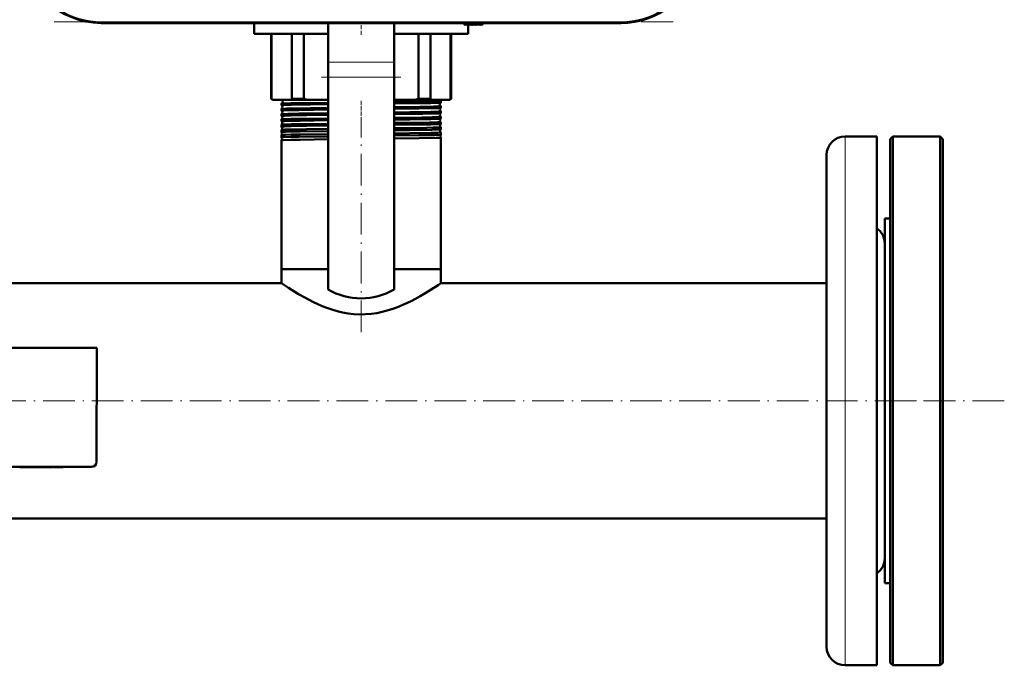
# Model space of a CAD drawing. Extents: x -1595 to 1972, y -1757 to 691.
# Tile 9 of 59: x 182 to 555, y -1757 to -1513. Entities that reach past the tile are written whole.
import ezdxf

# ---------------------------------------------------------------- set-up
doc = ezdxf.new("R2010")
doc.units = 0
doc.linetypes.add('DASHDOT', pattern=[18.5, 12, -3, 0.5, -3])

msp = doc.modelspace()

# ---------------------------------------------------------------- linework, layer by layer
at = {"color": 7, "linetype": 'DASHDOT', "lineweight": 18}
for p, q in [((429.51, -1513.94), (193.62, -1513.94)), ((296.57, -1534.86), (326.57, -1534.86)), ((311.57, -1631.38), (311.57, -1551.1)), ((554.77, -1657.3), (-251.63, -1657.3)), ((509.57, -1657.3), (533.57, -1657.3))]:
    msp.add_line(p, q, dxfattribs=at)
at = {"color": 7, "lineweight": 18}
for p, q in [((213.28, -1513.94), (213.28, -1514.44)), ((409.85, -1513.94), (213.28, -1513.94)), ((352.64, -1515.17), (352.57, -1514.44)), ((409.85, -1513.94), (409.85, -1514.44)), ((299.07, -1529.21), (324.07, -1529.21)), ((299.07, -1534.86), (324.07, -1534.86)), ((494.57, -1557.3), (494.57, -1745.06)), ((494.57, -1745.06), (494.57, -1757.3))]:
    msp.add_line(p, q, dxfattribs=at)
at = {"color": 7, "lineweight": 50}
for p, q in [((409.85, -1514.44), (213.28, -1514.44)), ((271.07, -1514.55), (271.07, -1514.44)), ((271.07, -1518.55), (271.07, -1514.55)), ((271.07, -1514.55), (299.07, -1514.55)), ((299.07, -1514.55), (271.07, -1514.55)), ((299.07, -1529.21), (299.07, -1514.44)), ((324.07, -1529.21), (324.07, -1514.44)), ((324.07, -1514.55), (350.58, -1514.55)), ((350.58, -1514.55), (324.07, -1514.55)), ((350.57, -1514.44), (350.62, -1515.02)), ((350.79, -1515.08), (350.94, -1514.94)), ((350.94, -1514.94), (351.08, -1515.14)), ((351.23, -1515.15), (351.45, -1514.94)), ((351.45, -1514.94), (351.59, -1515.14)), ((351.74, -1515.15), (351.96, -1514.94)), ((351.96, -1514.94), (352.1, -1515.14)), ((352.07, -1515.09), (352.07, -1518.55)), ((352.25, -1515.15), (352.47, -1514.94)), ((352.47, -1514.94), (352.61, -1515.14)), ((352.98, -1514.94), (352.76, -1515.15)), ((353.12, -1515.14), (352.98, -1514.94)), ((353.49, -1514.94), (353.27, -1515.15)), ((353.63, -1515.14), (353.49, -1514.94)), ((354, -1514.94), (353.78, -1515.15)), ((354.14, -1515.14), (354, -1514.94)), ((354.51, -1514.94), (354.29, -1515.15)), ((354.65, -1515.14), (354.51, -1514.94)), ((355.02, -1514.94), (354.8, -1515.15)), ((355.16, -1515.14), (355.02, -1514.94)), ((355.53, -1514.94), (355.31, -1515.15)), ((355.67, -1515.14), (355.53, -1514.94)), ((356.04, -1514.94), (355.82, -1515.15)), ((356.18, -1515.14), (356.04, -1514.94)), ((356.55, -1514.94), (356.33, -1515.15)), ((356.69, -1515.14), (356.55, -1514.94)), ((357.06, -1514.94), (356.84, -1515.15)), ((357.19, -1515.13), (357.06, -1514.94)), ((357.52, -1514.94), (357.35, -1515.14)), ((357.57, -1514.44), (357.52, -1514.94)), ((299.07, -1518.55), (271.07, -1518.55)), ((277.57, -1543.05), (277.57, -1518.55)), ((277.72, -1518.55), (277.72, -1543.05)), ((285.36, -1543.05), (285.36, -1518.55)), ((289.9, -1518.55), (289.9, -1543.05)), ((352.07, -1518.55), (324.07, -1518.55)), ((333.23, -1543.05), (333.23, -1518.55)), ((337.77, -1518.55), (337.77, -1543.05)), ((345.41, -1543.05), (345.41, -1518.55)), ((345.57, -1518.55), (345.57, -1543.05)), ((299.07, -1529.21), (299.07, -1534.86)), ((324.07, -1529.21), (324.07, -1534.86)), ((299.07, -1615.2), (299.07, -1534.86)), ((324.07, -1615.2), (324.07, -1534.86)), ((278.07, -1543.55), (277.57, -1543.05)), ((277.72, -1543.05), (277.57, -1543.05)), ((278.07, -1543.55), (278.43, -1543.55)), ((278.43, -1543.55), (284.65, -1543.55)), ((281.42, -1545.54), (281.42, -1544.93)), ((284.65, -1543.55), (291.62, -1543.55)), ((289.9, -1543.05), (285.36, -1543.05)), ((291.62, -1543.55), (299.07, -1543.55)), ((324.07, -1543.55), (331.51, -1543.55)), ((331.51, -1543.55), (338.48, -1543.55)), ((337.77, -1543.05), (333.23, -1543.05)), ((338.48, -1543.55), (344.7, -1543.55)), ((341.72, -1544.53), (341.72, -1543.94)), ((344.7, -1543.55), (345.07, -1543.55)), ((345.57, -1543.05), (345.07, -1543.55)), ((345.57, -1543.05), (345.41, -1543.05)), ((281.42, -1547.56), (281.42, -1546.92)), ((341.72, -1546.55), (341.72, -1545.92)), ((341.72, -1548.57), (341.72, -1547.91)), ((281.42, -1549.58), (281.42, -1548.9)), ((281.42, -1550.88), (281.42, -1550.88)), ((281.42, -1551.6), (281.42, -1550.88)), ((281.42, -1551.6), (281.42, -1551.6)), ((341.71, -1550.59), (341.72, -1550.59)), ((341.72, -1551.87), (341.71, -1551.87)), ((341.72, -1550.59), (341.72, -1549.89)), ((341.72, -1552.61), (341.72, -1551.87)), ((281.42, -1552.86), (281.42, -1552.85)), ((281.42, -1553.62), (281.42, -1552.86)), ((281.42, -1553.63), (281.42, -1553.62)), ((281.42, -1554.84), (281.42, -1554.83)), ((281.42, -1555.65), (281.42, -1554.84)), ((281.42, -1555.65), (281.42, -1555.65)), ((341.71, -1552.61), (341.72, -1552.61)), ((341.72, -1553.85), (341.71, -1553.84)), ((341.71, -1554.64), (341.72, -1554.63)), ((341.72, -1555.82), (341.71, -1555.82)), ((341.72, -1554.63), (341.72, -1553.85)), ((341.72, -1556.66), (341.72, -1555.82)), ((281.42, -1556.81), (281.42, -1556.81)), ((281.42, -1557.68), (281.42, -1556.81)), ((281.42, -1557.68), (281.42, -1557.68)), ((281.42, -1558.78), (281.42, -1558.78)), ((281.42, -1607.55), (281.42, -1558.78)), ((341.71, -1556.67), (341.72, -1556.66)), ((341.72, -1557.79), (341.71, -1557.79)), ((341.72, -1607.55), (341.72, -1557.79)), ((506.57, -1557.3), (494.57, -1557.3)), ((506.57, -1557.3), (506.57, -1745.06)), ((511.57, -1558.3), (512.57, -1557.3)), ((511.57, -1756.3), (511.57, -1558.3)), ((512.57, -1757.3), (512.57, -1557.3)), ((512.57, -1557.3), (530.57, -1557.3)), ((530.57, -1757.3), (530.57, -1557.3)), ((530.57, -1557.3), (531.57, -1558.3)), ((531.57, -1756.3), (531.57, -1558.3)), ((487.57, -1564.3), (487.57, -1738.91)), ((509.57, -1690.38), (509.57, -1588.3)), ((509.57, -1588.3), (511.57, -1588.3)), ((285.11, -1607.55), (281.42, -1607.55)), ((299.07, -1607.55), (281.42, -1607.55)), ((281.42, -1612.85), (281.42, -1607.55)), ((299.07, -1607.55), (285.11, -1607.55)), ((341.72, -1607.55), (324.07, -1607.55)), ((341.72, -1607.55), (324.07, -1607.55)), ((341.72, -1612.85), (341.72, -1607.55)), ((281.42, -1612.85), (165.02, -1612.85)), ((487.57, -1612.85), (341.72, -1612.85)), ((211.57, -1637.3), (127.57, -1637.3)), ((211.56, -1680.3), (211.57, -1637.3)), ((129.56, -1682.3), (209.56, -1682.3)), ((182.56, -1682.4), (182.56, -1682.3)), ((182.56, -1682.4), (183.32, -1682.4)), ((183.32, -1682.3), (183.32, -1682.4)), ((183.32, -1682.4), (187.89, -1682.4)), ((187.89, -1682.3), (187.89, -1682.4)), ((190.36, -1682.4), (187.89, -1682.4)), ((190.35, -1682.3), (190.35, -1682.4)), ((191.08, -1682.4), (190.35, -1682.4)), ((191.08, -1682.3), (191.08, -1682.4)), ((191.08, -1682.4), (194.01, -1682.4)), ((194.01, -1682.3), (194.01, -1682.4)), ((194.67, -1682.4), (194.01, -1682.4)), ((194.67, -1682.3), (194.67, -1682.4)), ((194.93, -1682.4), (194.67, -1682.4)), ((194.93, -1682.3), (194.93, -1682.4)), ((195.3, -1682.3), (195.3, -1682.4)), ((196.61, -1682.4), (195.3, -1682.4)), ((196.61, -1682.3), (196.61, -1682.4)), ((197.63, -1682.4), (196.61, -1682.4)), ((197.63, -1682.3), (197.63, -1682.4)), ((198.94, -1682.4), (197.63, -1682.4)), ((198.94, -1682.3), (198.94, -1682.4)), ((509.57, -1726.3), (509.57, -1690.38)), ((487.57, -1701.75), (-184.43, -1701.75)), ((509.57, -1726.3), (511.57, -1726.3)), ((487.57, -1738.91), (487.57, -1750.3)), ((506.57, -1745.06), (506.57, -1757.3)), ((506.57, -1757.3), (494.57, -1757.3)), ((511.57, -1756.3), (512.57, -1757.3)), ((512.57, -1757.3), (530.57, -1757.3)), ((530.57, -1757.3), (531.57, -1756.3))]:
    msp.add_line(p, q, dxfattribs=at)
at = {"color": 7, "linetype": 'DASHDOT', "lineweight": 18, "ltscale": 0.120001}
msp.add_line((311.57, -1518.95), (311.57, -1514.15), dxfattribs=at)
at = {"color": 7, "linetype": 'DASHDOT', "lineweight": 18, "ltscale": 0.028003}
msp.add_line((352.65, -1515.28), (352.55, -1514.17), dxfattribs=at)
at = {"color": 7, "linetype": 'DASHDOT', "lineweight": 18, "ltscale": 0.043604}
msp.add_line((311.57, -1545.53), (311.57, -1543.78), dxfattribs=at)
at = {"color": 7, "linetype": 'DASHDOT', "lineweight": 18, "ltscale": 0.044443}
msp.add_line((311.57, -1547.54), (311.57, -1545.77), dxfattribs=at)
at = {"color": 7, "linetype": 'DASHDOT', "lineweight": 18, "ltscale": 0.045422}
msp.add_line((311.57, -1549.57), (311.57, -1547.75), dxfattribs=at)
at = {"color": 7, "linetype": 'DASHDOT', "lineweight": 18, "ltscale": 0.046545}
msp.add_line((311.57, -1551.59), (311.57, -1549.73), dxfattribs=at)
at = {"color": 7, "linetype": 'DASHDOT', "lineweight": 18, "ltscale": 0.047827}
msp.add_line((311.57, -1553.62), (311.57, -1551.71), dxfattribs=at)
at = {"color": 7, "linetype": 'DASHDOT', "lineweight": 18, "ltscale": 0.04928}
msp.add_line((311.57, -1555.65), (311.57, -1553.68), dxfattribs=at)
at = {"color": 7, "linetype": 'DASHDOT', "lineweight": 18, "ltscale": 0.050922}
msp.add_line((311.57, -1557.69), (311.57, -1555.65), dxfattribs=at)
at = {"color": 7, "linetype": 'DASHDOT', "lineweight": 18, "ltscale": 0.003015}
msp.add_line((184.61, -1682.29), (184.61, -1682.41), dxfattribs=at)
at = {"color": 7, "linetype": 'DASHDOT', "lineweight": 18, "ltscale": 0.003018}
msp.add_line((187.91, -1682.29), (187.91, -1682.41), dxfattribs=at)
at = {"color": 7, "lineweight": 50}
for points in [[(281.43, -1544.92), (281.51, -1544.9), (281.95, -1544.87), (282.7, -1544.84), (285.11, -1544.77)], [(285.11, -1544.77), (288.05, -1544.72), (299.07, -1544.57)], [(324.07, -1544.3), (330.01, -1544.23), (338.07, -1544.09), (340.57, -1544.02), (341.59, -1543.97), (341.7, -1543.95), (341.71, -1543.94), (341.71, -1543.94), (341.72, -1543.94), (341.72, -1543.94)], [(324.07, -1544.9), (332.44, -1544.79), (337.87, -1544.7), (341, -1544.6), (341.64, -1544.56), (341.7, -1544.54)], [(281.42, -1545.54), (281.42, -1545.54), (281.42, -1545.54), (281.42, -1545.53), (281.44, -1545.53), (281.61, -1545.5), (283.1, -1545.43), (285.11, -1545.38)], [(281.42, -1546.91), (281.47, -1546.9), (281.7, -1546.87), (283.31, -1546.8), (285.11, -1546.76)], [(281.42, -1547.56), (281.42, -1547.56), (281.42, -1547.55), (281.42, -1547.55), (281.43, -1547.55), (281.46, -1547.54), (281.82, -1547.5), (283.42, -1547.44), (285.11, -1547.4)], [(281.42, -1548.89), (281.43, -1548.89), (281.48, -1548.88), (281.81, -1548.85), (283.82, -1548.77), (285.11, -1548.74)], [(285.11, -1545.38), (292.4, -1545.26), (299.07, -1545.17)], [(285.11, -1546.76), (292.41, -1546.64), (299.07, -1546.55)], [(285.11, -1547.4), (288.05, -1547.34), (299.07, -1547.19)], [(285.11, -1548.74), (288.05, -1548.69), (299.07, -1548.54)], [(324.07, -1546.28), (333.83, -1546.16), (339.07, -1546.06), (340.73, -1546), (341.6, -1545.95), (341.7, -1545.93), (341.71, -1545.93), (341.71, -1545.93), (341.72, -1545.92), (341.72, -1545.92)], [(324.07, -1546.92), (333.42, -1546.79), (339.93, -1546.66), (341.28, -1546.6), (341.64, -1546.57), (341.69, -1546.56), (341.71, -1546.56)], [(324.07, -1548.27), (330.04, -1548.2), (337.98, -1548.07), (341.12, -1547.97), (341.64, -1547.93), (341.71, -1547.92), (341.71, -1547.91), (341.71, -1547.91), (341.72, -1547.91)], [(324.07, -1548.93), (334.86, -1548.79), (338.78, -1548.71), (341.31, -1548.62), (341.65, -1548.59), (341.7, -1548.58), (341.71, -1548.57)], [(281.42, -1549.58), (281.42, -1549.57), (281.42, -1549.57), (281.42, -1549.57), (281.43, -1549.57), (281.46, -1549.56), (281.85, -1549.52), (282.6, -1549.49), (285.11, -1549.42)], [(281.42, -1550.88), (281.44, -1550.87), (281.5, -1550.86), (281.91, -1550.82), (282.67, -1550.79), (285.11, -1550.72)], [(281.42, -1551.6), (281.42, -1551.59), (281.42, -1551.59), (281.42, -1551.59), (281.43, -1551.59), (281.46, -1551.58), (281.85, -1551.54), (282.6, -1551.51), (285.11, -1551.44)], [(285.11, -1549.42), (290.96, -1549.31), (299.07, -1549.21)], [(285.11, -1550.72), (290.96, -1550.62), (299.07, -1550.52)], [(285.11, -1551.44), (288.49, -1551.37), (299.07, -1551.23)], [(285.11, -1552.7), (288.05, -1552.65), (299.07, -1552.5)], [(324.07, -1550.25), (334.52, -1550.11), (338.42, -1550.04), (341.03, -1549.96), (341.64, -1549.91), (341.71, -1549.9), (341.71, -1549.89), (341.71, -1549.89), (341.72, -1549.89)], [(324.07, -1550.95), (329.92, -1550.88), (337.86, -1550.75), (340.41, -1550.68), (341.2, -1550.65), (341.63, -1550.61), (341.7, -1550.6), (341.71, -1550.59)], [(324.07, -1552.23), (329.99, -1552.16), (337.4, -1552.04), (340.56, -1551.96), (341.58, -1551.9), (341.7, -1551.88), (341.71, -1551.88), (341.71, -1551.87), (341.72, -1551.87), (341.72, -1551.87)], [(281.42, -1552.85), (281.43, -1552.85), (281.49, -1552.84), (281.9, -1552.8), (282.66, -1552.77), (285.11, -1552.7)], [(281.42, -1553.62), (281.42, -1553.62), (281.42, -1553.62), (281.42, -1553.61), (281.43, -1553.61), (281.46, -1553.6), (281.85, -1553.57), (282.6, -1553.53), (285.11, -1553.46)], [(281.42, -1554.83), (281.43, -1554.83), (281.49, -1554.81), (281.9, -1554.78), (282.65, -1554.75), (285.11, -1554.68)], [(281.42, -1555.65), (281.42, -1555.65), (281.42, -1555.64), (281.42, -1555.64), (281.43, -1555.64), (281.59, -1555.61), (282.93, -1555.54), (285.11, -1555.49)], [(285.11, -1553.46), (290.88, -1553.36), (299.07, -1553.25)], [(285.11, -1554.68), (290.89, -1554.58), (299.07, -1554.48)], [(285.11, -1555.49), (288.49, -1555.42), (299.07, -1555.28)], [(324.07, -1552.98), (332.5, -1552.87), (337.93, -1552.77), (341.02, -1552.68), (341.65, -1552.63), (341.7, -1552.62), (341.71, -1552.61)], [(324.07, -1554.21), (336.41, -1554.04), (338.83, -1553.99), (340.8, -1553.93), (341.38, -1553.9), (341.68, -1553.86), (341.7, -1553.86), (341.71, -1553.85), (341.71, -1553.85), (341.71, -1553.85), (341.72, -1553.85)], [(324.07, -1555), (329.96, -1554.93), (338.3, -1554.79), (340.78, -1554.71), (341.58, -1554.66), (341.69, -1554.65), (341.71, -1554.64), (341.71, -1554.64)], [(324.07, -1556.18), (330.03, -1556.11), (338.07, -1555.98), (340.57, -1555.91), (341.59, -1555.85), (341.7, -1555.83), (341.71, -1555.83), (341.71, -1555.83), (341.72, -1555.82), (341.72, -1555.82)], [(281.42, -1556.81), (281.42, -1556.8), (281.45, -1556.79), (281.62, -1556.77), (282.94, -1556.71), (285.11, -1556.65)], [(281.42, -1557.68), (281.42, -1557.68), (281.42, -1557.67), (281.42, -1557.67), (281.49, -1557.65), (282.1, -1557.61), (285.11, -1557.52)], [(281.42, -1558.78), (281.42, -1558.77), (281.43, -1558.77), (281.51, -1558.75), (282.12, -1558.71), (285.11, -1558.62)], [(285.11, -1556.65), (288.49, -1556.59), (299.07, -1556.45)], [(285.11, -1557.52), (288.04, -1557.46), (299.07, -1557.31)], [(285.11, -1558.62), (288.49, -1558.56), (299.07, -1558.42)], [(324.07, -1557.03), (333.41, -1556.91), (339.25, -1556.79), (341.4, -1556.71), (341.67, -1556.68), (341.7, -1556.67), (341.71, -1556.67)], [(324.07, -1558.15), (333.54, -1558.03), (339.98, -1557.9), (341.32, -1557.85), (341.67, -1557.81), (341.7, -1557.8), (341.71, -1557.8), (341.71, -1557.8), (341.71, -1557.8), (341.72, -1557.79)], [(341.72, -1612.85), (340.73, -1613.51), (338.07, -1615.24), (336.09, -1616.45), (333.83, -1617.77), (332.18, -1618.68), (330.43, -1619.58), (329.05, -1620.25), (327.62, -1620.91), (325.63, -1621.74), (323.57, -1622.5), (321.43, -1623.18), (319.47, -1623.69), (317.46, -1624.11), (315.41, -1624.41), (313.22, -1624.59), (311, -1624.63), (308.8, -1624.52), (306.65, -1624.27), (304.54, -1623.89), (302.47, -1623.39), (300.46, -1622.8), (298.59, -1622.15), (296.78, -1621.45), (295.15, -1620.75), (293.59, -1620.02), (291.86, -1619.15), (290.22, -1618.28), (287.89, -1616.96), (286.47, -1616.11), (284.05, -1614.59), (281.42, -1612.85)]]:
    msp.add_lwpolyline(points, dxfattribs=at)
for centre, radius, start, end in [((213.28, -1484.44), 30, 184, 270), ((409.85, -1484.44), 30, 270, 356), ((409.85, -1484.44), 30, 270, 346.5066), ((350.72, -1515.01), 0.1, 185, 315), ((351.16, -1515.08), 0.1, 215, 315), ((351.67, -1515.08), 0.1, 215, 315), ((352.18, -1515.08), 0.1, 215, 315), ((352.69, -1515.08), 0.1, 215, 315), ((353.2, -1515.08), 0.1, 215, 315), ((353.71, -1515.08), 0.1, 215, 315), ((354.22, -1515.08), 0.1, 215, 315), ((354.73, -1515.08), 0.1, 215, 315), ((355.24, -1515.08), 0.1, 215, 315), ((355.75, -1515.08), 0.1, 215, 315), ((356.26, -1515.08), 0.1, 215, 315), ((356.77, -1515.08), 0.1, 215, 315), ((357.27, -1515.07), 0.1, 215, 319.585), ((283.64, -1535.36), 9.71, 232.3802, 237.5228), ((281.43, -1544.94), 0.0155, 97.1778, 153.4332), ((281.16, -1544.23), 0.742, 291.2437, 1.5522), ((281.16, -1544.23), 0.742, 1.2974, 66.1659), ((279.44, -1535.36), 9.71, 302.4772, 307.6198), ((300.54, -1509.64), 35.06, 252.3376, 255.2677), ((322.59, -1509.64), 35.06, 284.7323, 287.6624), ((343.69, -1535.36), 9.71, 232.3802, 237.5228), ((341.99, -1545.23), 0.742, 112.5836, 179.0644), ((341.95, -1543.24), 0.735, 205.1964, 250.2393), ((341.7, -1543.95), 0.0178, 29.219, 84.4932), ((341.7, -1544.53), 0.0138, 278.9714, 336.1956), ((339.49, -1535.36), 9.71, 302.4772, 307.6198), ((281.43, -1545.54), 0.0125, 201.8729, 259.3523), ((281.12, -1546.23), 0.742, 1.2902, 66.0295), ((281.12, -1546.23), 0.743, 293.9652, 1.5216), ((281.43, -1546.92), 0.0122, 100.6004, 157.9581), ((281.42, -1547.55), 0.0101, 197.6223, 255.1439), ((281.09, -1548.23), 0.743, 1.3199, 63.2108), ((281.09, -1548.23), 0.743, 296.7772, 1.4981), ((341.99, -1545.23), 0.742, 178.8017, 247.41), ((342.03, -1547.23), 0.743, 115.3742, 179.0226), ((342.03, -1547.23), 0.743, 178.8258, 244.6475), ((342.06, -1549.23), 0.743, 118.2569, 179.0083), ((341.7, -1545.93), 0.0136, 24.1003, 81.0117), ((341.7, -1546.55), 0.0111, 282.7395, 340.4952), ((341.71, -1547.91), 0.0108, 19.6822, 77.1411), ((341.71, -1548.56), 0.00917, 286.9903, 344.2485), ((281.42, -1548.9), 0.00972, 104.8815, 162.3626), ((281.42, -1549.57), 0.00855, 194.3407, 251.2974), ((281.05, -1550.23), 0.744, 1.3396, 60.259), ((281.05, -1550.23), 0.744, 299.7201, 1.4834), ((281.02, -1552.23), 0.744, 1.3546, 57.195), ((281.02, -1552.23), 0.744, 302.7953, 1.4609), ((342.06, -1549.23), 0.744, 178.8519, 241.7507), ((342.1, -1551.23), 0.744, 121.2623, 178.9792), ((342.1, -1551.23), 0.744, 178.8593, 238.7503), ((341.71, -1549.89), 0.00889, 15.9593, 73.0973), ((280.98, -1554.23), 0.745, 1.375, 54.0015), ((280.98, -1554.23), 0.745, 305.9845, 1.458), ((280.95, -1556.23), 0.745, 1.3709, 50.673), ((280.95, -1556.23), 0.745, 309.3203, 1.4333), ((342.13, -1553.23), 0.744, 124.3808, 178.9745), ((342.13, -1553.23), 0.745, 178.882, 235.6295), ((342.17, -1555.23), 0.745, 127.6399, 178.9652), ((342.17, -1555.23), 0.745, 178.8897, 232.371), ((280.91, -1558.23), 0.745, 1.3879, 47.1573), ((280.91, -1558.23), 0.745, 312.8275, 1.4341), ((342.2, -1557.23), 0.745, 131.06, 178.9502), ((342.2, -1557.23), 0.745, 178.896, 228.9497), ((494.57, -1564.3), 7, 90, 180), ((502.57, -1597.8), 7, 0, 55.1501), ((311.57, -1593.55), 25, 240, 300), ((209.56, -1680.3), 2, 269.9994, 359.9994), ((502.57, -1716.8), 7, 304.8499, 360), ((494.57, -1750.3), 7, 180, 270)]:
    msp.add_arc(centre, radius, start, end, dxfattribs=at)
at = {"color": 7, "lineweight": 18}
for centre, start, end in [((213.28, -1484.44), 205.3037, 270), ((409.85, -1484.44), 270, 334.723)]:
    msp.add_arc(centre, 29.5, start, end, dxfattribs=at)

doc.saveas('drawing.dxf')
